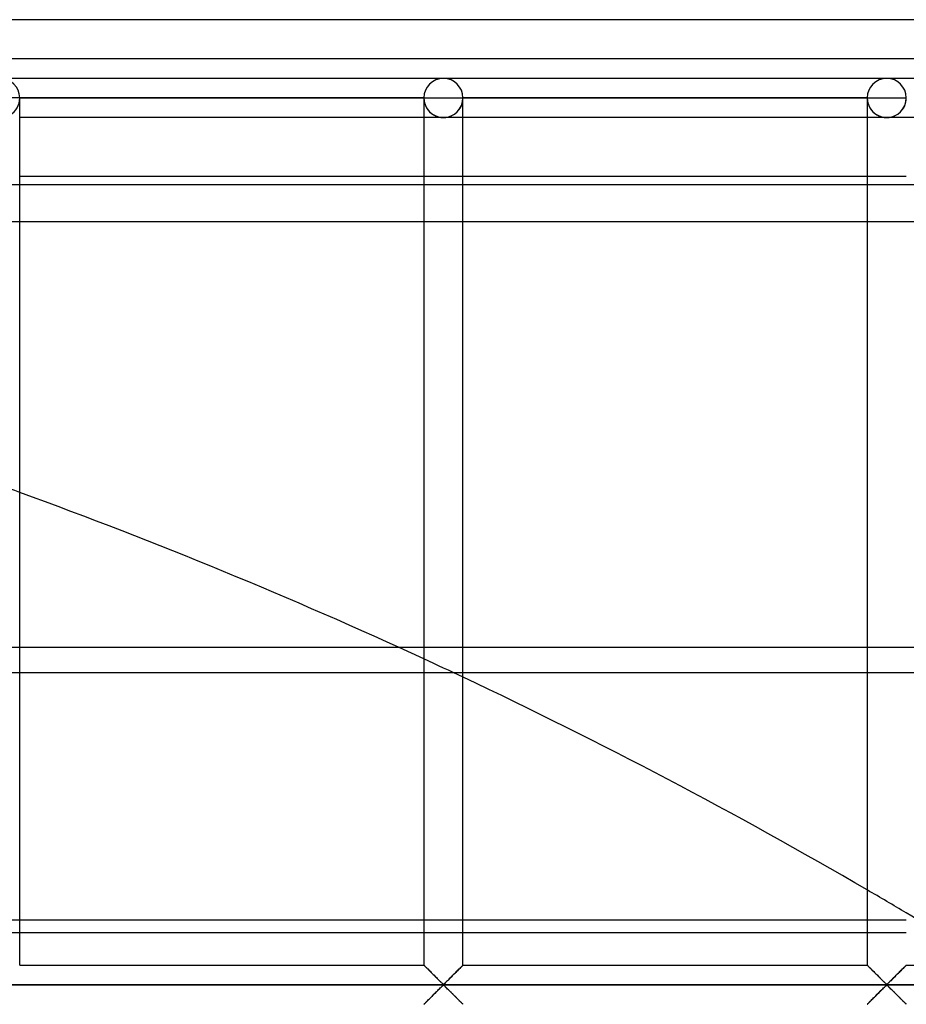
# Model space of a CAD drawing. Header units: millimetres. Extents: x -690 to 690, y -690 to 690.
# Tile 56 of 62: x 229 to 342, y 564 to 690. Entities that reach past the tile are written whole.
import ezdxf

# ---------------------------------------------------------------- set-up
doc = ezdxf.new("R2010")
doc.units = ezdxf.units.MM
doc.layers.add('MAIN-1', color=7, linetype='Continuous')
doc.layers.add('MAIN-2', color=7, linetype='Continuous')

msp = doc.modelspace()

# ---------------------------------------------------------------- linework, layer by layer
at = {"layer": 'MAIN-1'}
for p, q in [((690, 690), (-690, 690)), ((283.33, 682.5), (226.67, 682.5)), ((340, 682.5), (283.33, 682.5)), ((396.67, 682.5), (340, 682.5)), ((229.17, 680), (226.67, 680)), ((229.17, 569.17), (229.17, 680)), ((229.17, 680), (280.83, 680)), ((280.83, 680), (280.83, 569.17)), ((280.83, 680), (283.33, 680)), ((283.33, 680), (285.83, 680)), ((285.83, 569.17), (285.83, 680)), ((285.83, 680), (337.5, 680)), ((337.5, 680), (337.5, 569.17)), ((337.5, 680), (340, 680)), ((340, 680), (342.5, 680)), ((280.83, 677.5), (229.17, 677.5)), ((337.5, 677.5), (285.83, 677.5)), ((394.17, 677.5), (342.5, 677.5)), ((229.17, 670), (280.83, 670)), ((285.83, 670), (337.5, 670)), ((229.17, 606.56), (280.83, 606.56)), ((280.83, 574.9), (229.17, 574.9)), ((337.5, 574.9), (285.83, 574.9)), ((229.17, 573.36), (280.83, 573.36)), ((285.83, 573.36), (337.5, 573.36)), ((229.17, 569.17), (280.83, 569.17)), ((280.84, 569.16), (280.83, 569.17)), ((280.85, 569.15), (280.84, 569.16)), ((280.84, 569.16), (280.84, 569.16)), ((280.87, 569.13), (280.85, 569.15)), ((280.89, 569.11), (280.87, 569.13)), ((280.92, 569.09), (280.89, 569.11)), ((280.94, 569.06), (280.92, 569.09)), ((280.98, 569.02), (280.94, 569.06)), ((281.01, 568.99), (280.98, 569.02)), ((281.05, 568.95), (281.01, 568.99)), ((281.1, 568.9), (281.05, 568.95)), ((281.14, 568.86), (281.1, 568.9)), ((281.19, 568.81), (281.14, 568.86)), ((281.25, 568.75), (281.19, 568.81)), ((285.51, 568.85), (285.42, 568.76)), ((285.59, 568.93), (285.51, 568.85)), ((285.66, 569), (285.59, 568.93)), ((285.72, 569.06), (285.66, 569)), ((285.77, 569.11), (285.72, 569.06)), ((285.8, 569.14), (285.77, 569.11)), ((285.83, 569.16), (285.8, 569.14)), ((285.83, 569.17), (285.83, 569.16)), ((285.83, 569.17), (337.5, 569.17)), ((337.5, 569.16), (337.5, 569.17)), ((337.51, 569.16), (337.5, 569.16)), ((337.52, 569.15), (337.51, 569.16)), ((337.54, 569.13), (337.52, 569.15)), ((337.56, 569.11), (337.54, 569.13)), ((337.58, 569.09), (337.56, 569.11)), ((337.61, 569.06), (337.58, 569.09)), ((337.64, 569.02), (337.61, 569.06)), ((337.68, 568.99), (337.64, 569.02)), ((337.72, 568.95), (337.68, 568.99)), ((337.76, 568.9), (337.72, 568.95)), ((337.81, 568.86), (337.76, 568.9)), ((337.86, 568.81), (337.81, 568.86)), ((337.91, 568.75), (337.86, 568.81)), ((342.18, 568.85), (342.09, 568.76)), ((342.26, 568.93), (342.18, 568.85)), ((342.33, 569), (342.26, 568.93)), ((342.39, 569.06), (342.33, 569)), ((342.44, 569.11), (342.39, 569.06)), ((342.47, 569.14), (342.44, 569.11)), ((342.49, 569.16), (342.47, 569.14)), ((342.5, 569.17), (342.49, 569.16)), ((342.5, 569.17), (394.17, 569.17)), ((281.3, 568.7), (281.25, 568.75)), ((281.36, 568.64), (281.3, 568.7)), ((281.42, 568.58), (281.36, 568.64)), ((281.48, 568.52), (281.42, 568.58)), ((281.54, 568.46), (281.48, 568.52)), ((281.6, 568.4), (281.54, 568.46)), ((281.66, 568.34), (281.6, 568.4)), ((281.73, 568.27), (281.66, 568.34)), ((281.79, 568.21), (281.73, 568.27)), ((281.86, 568.14), (281.79, 568.21)), ((281.93, 568.08), (281.86, 568.14)), ((281.99, 568.01), (281.93, 568.08)), ((282.06, 567.94), (281.99, 568.01)), ((282.13, 567.87), (282.06, 567.94)), ((282.2, 567.8), (282.13, 567.87)), ((282.27, 567.73), (282.2, 567.8)), ((282.34, 567.66), (282.27, 567.73)), ((282.41, 567.6), (282.34, 567.66)), ((282.47, 567.53), (282.41, 567.6)), ((282.54, 567.46), (282.47, 567.53)), ((284.19, 567.52), (284.07, 567.41)), ((284.3, 567.64), (284.19, 567.52)), ((284.42, 567.76), (284.3, 567.64)), ((284.54, 567.88), (284.42, 567.76)), ((284.66, 568), (284.54, 567.88)), ((284.78, 568.12), (284.66, 568)), ((284.9, 568.23), (284.78, 568.12)), ((285.01, 568.35), (284.9, 568.23)), ((285.12, 568.45), (285.01, 568.35)), ((285.23, 568.56), (285.12, 568.45)), ((285.33, 568.66), (285.23, 568.56)), ((285.42, 568.76), (285.33, 568.66)), ((337.97, 568.7), (337.91, 568.75)), ((338.03, 568.64), (337.97, 568.7)), ((338.08, 568.58), (338.03, 568.64)), ((338.14, 568.52), (338.08, 568.58)), ((338.2, 568.46), (338.14, 568.52)), ((338.27, 568.4), (338.2, 568.46)), ((338.33, 568.34), (338.27, 568.4)), ((338.39, 568.27), (338.33, 568.34)), ((338.46, 568.21), (338.39, 568.27)), ((338.53, 568.14), (338.46, 568.21)), ((338.59, 568.08), (338.53, 568.14)), ((338.66, 568.01), (338.59, 568.08)), ((338.73, 567.94), (338.66, 568.01)), ((338.8, 567.87), (338.73, 567.94)), ((338.87, 567.8), (338.8, 567.87)), ((338.94, 567.73), (338.87, 567.8)), ((339.01, 567.66), (338.94, 567.73)), ((339.07, 567.6), (339.01, 567.66)), ((339.14, 567.53), (339.07, 567.6)), ((339.21, 567.46), (339.14, 567.53)), ((340.85, 567.52), (340.74, 567.41)), ((340.97, 567.64), (340.85, 567.52)), ((341.09, 567.76), (340.97, 567.64)), ((341.21, 567.88), (341.09, 567.76)), ((341.33, 568), (341.21, 567.88)), ((341.45, 568.12), (341.33, 568)), ((341.57, 568.23), (341.45, 568.12)), ((341.68, 568.35), (341.57, 568.23)), ((341.79, 568.45), (341.68, 568.35)), ((341.89, 568.56), (341.79, 568.45)), ((341.99, 568.66), (341.89, 568.56)), ((342.09, 568.76), (341.99, 568.66)), ((680, 566.67), (-680, 566.67)), ((282.61, 567.4), (282.54, 567.46)), ((282.67, 567.33), (282.61, 567.4)), ((282.74, 567.26), (282.67, 567.33)), ((282.8, 567.2), (282.74, 567.26)), ((282.87, 567.14), (282.8, 567.2)), ((282.82, 566.15), (282.93, 566.26)), ((282.93, 567.08), (282.87, 567.14)), ((282.99, 567.02), (282.93, 567.08)), ((282.93, 566.26), (283.03, 566.36)), ((283.04, 566.97), (282.99, 567.02)), ((283.03, 566.36), (283.13, 566.45)), ((283.1, 566.91), (283.04, 566.97)), ((283.15, 566.86), (283.1, 566.91)), ((283.13, 566.45), (283.22, 566.53)), ((283.21, 566.81), (283.15, 566.86)), ((283.26, 566.77), (283.21, 566.81)), ((283.22, 566.53), (283.33, 566.6)), ((283.33, 566.74), (283.26, 566.77)), ((283.45, 566.8), (283.33, 566.74)), ((283.33, 566.6), (283.41, 566.57)), ((283.41, 566.57), (283.46, 566.52)), ((283.54, 566.89), (283.45, 566.8)), ((283.46, 566.52), (283.51, 566.47)), ((283.51, 566.47), (283.57, 566.42)), ((283.64, 566.98), (283.54, 566.89)), ((283.57, 566.42), (283.62, 566.37)), ((283.62, 566.37), (283.68, 566.31)), ((283.74, 567.08), (283.64, 566.98)), ((283.68, 566.31), (283.74, 566.25)), ((283.84, 567.18), (283.74, 567.08)), ((283.74, 566.25), (283.8, 566.19)), ((283.96, 567.29), (283.84, 567.18)), ((284.07, 567.41), (283.96, 567.29)), ((339.27, 567.4), (339.21, 567.46)), ((339.34, 567.33), (339.27, 567.4)), ((339.41, 567.26), (339.34, 567.33)), ((339.47, 567.2), (339.41, 567.26)), ((339.53, 567.14), (339.47, 567.2)), ((339.49, 566.15), (339.6, 566.26)), ((339.59, 567.08), (339.53, 567.14)), ((339.65, 567.02), (339.59, 567.08)), ((339.6, 566.26), (339.7, 566.36)), ((339.71, 566.97), (339.65, 567.02)), ((339.7, 566.36), (339.79, 566.45)), ((339.77, 566.91), (339.71, 566.97)), ((339.82, 566.86), (339.77, 566.91)), ((339.79, 566.45), (339.89, 566.53)), ((339.87, 566.81), (339.82, 566.86)), ((339.93, 566.77), (339.87, 566.81)), ((339.89, 566.53), (340, 566.6)), ((340, 566.74), (339.93, 566.77)), ((340.11, 566.8), (340, 566.74)), ((340, 566.6), (340.07, 566.57)), ((340.07, 566.57), (340.13, 566.52)), ((340.21, 566.89), (340.11, 566.8)), ((340.13, 566.52), (340.18, 566.47)), ((340.18, 566.47), (340.23, 566.42)), ((340.3, 566.98), (340.21, 566.89)), ((340.23, 566.42), (340.29, 566.37)), ((340.29, 566.37), (340.35, 566.31)), ((340.4, 567.08), (340.3, 566.98)), ((340.35, 566.31), (340.41, 566.25)), ((340.51, 567.18), (340.4, 567.08)), ((340.41, 566.25), (340.47, 566.19)), ((340.62, 567.29), (340.51, 567.18)), ((340.74, 567.41), (340.62, 567.29)), ((281.66, 564.99), (281.77, 565.1)), ((281.77, 565.1), (281.88, 565.22)), ((281.88, 565.22), (282, 565.33)), ((282, 565.33), (282.12, 565.45)), ((282.12, 565.45), (282.24, 565.57)), ((282.24, 565.57), (282.36, 565.69)), ((282.36, 565.69), (282.48, 565.81)), ((282.48, 565.81), (282.6, 565.93)), ((282.6, 565.93), (282.71, 566.04)), ((282.71, 566.04), (282.82, 566.15)), ((283.8, 566.19), (283.86, 566.13)), ((283.86, 566.13), (283.93, 566.07)), ((283.93, 566.07), (283.99, 566)), ((283.99, 566), (284.06, 565.94)), ((284.06, 565.94), (284.12, 565.87)), ((284.12, 565.87), (284.19, 565.81)), ((284.19, 565.81), (284.26, 565.74)), ((284.26, 565.74), (284.33, 565.67)), ((284.33, 565.67), (284.4, 565.6)), ((284.4, 565.6), (284.47, 565.53)), ((284.47, 565.53), (284.53, 565.46)), ((284.53, 565.46), (284.6, 565.39)), ((284.6, 565.39), (284.67, 565.33)), ((284.67, 565.33), (284.74, 565.26)), ((284.74, 565.26), (284.81, 565.19)), ((284.81, 565.19), (284.87, 565.12)), ((284.87, 565.12), (284.94, 565.06)), ((284.94, 565.06), (285, 564.99)), ((285, 564.99), (285.07, 564.93)), ((338.32, 564.99), (338.43, 565.1)), ((338.43, 565.1), (338.55, 565.22)), ((338.55, 565.22), (338.67, 565.33)), ((338.67, 565.33), (338.79, 565.45)), ((338.79, 565.45), (338.91, 565.57)), ((338.91, 565.57), (339.03, 565.69)), ((339.03, 565.69), (339.15, 565.81)), ((339.15, 565.81), (339.26, 565.93)), ((339.26, 565.93), (339.38, 566.04)), ((339.38, 566.04), (339.49, 566.15)), ((340.47, 566.19), (340.53, 566.13)), ((340.53, 566.13), (340.59, 566.07)), ((340.59, 566.07), (340.66, 566)), ((340.66, 566), (340.73, 565.94)), ((340.73, 565.94), (340.79, 565.87)), ((340.79, 565.87), (340.86, 565.81)), ((340.86, 565.81), (340.93, 565.74)), ((340.93, 565.74), (340.99, 565.67)), ((340.99, 565.67), (341.06, 565.6)), ((341.06, 565.6), (341.13, 565.53)), ((341.13, 565.53), (341.2, 565.46)), ((341.2, 565.46), (341.27, 565.39)), ((341.27, 565.39), (341.34, 565.33)), ((341.34, 565.33), (341.41, 565.26)), ((341.41, 565.26), (341.47, 565.19)), ((341.47, 565.19), (341.54, 565.12)), ((341.54, 565.12), (341.61, 565.06)), ((341.61, 565.06), (341.67, 564.99)), ((341.67, 564.99), (341.73, 564.93)), ((280.83, 564.17), (280.84, 564.17)), ((280.84, 564.17), (280.86, 564.19)), ((280.86, 564.19), (280.9, 564.23)), ((280.9, 564.23), (280.94, 564.28)), ((280.94, 564.28), (281, 564.33)), ((281, 564.33), (281.07, 564.41)), ((281.07, 564.41), (281.15, 564.49)), ((281.15, 564.49), (281.24, 564.58)), ((281.24, 564.58), (281.34, 564.67)), ((281.34, 564.67), (281.44, 564.77)), ((281.44, 564.77), (281.55, 564.88)), ((281.55, 564.88), (281.66, 564.99)), ((285.07, 564.93), (285.13, 564.87)), ((285.13, 564.87), (285.19, 564.81)), ((285.19, 564.81), (285.25, 564.75)), ((285.25, 564.75), (285.31, 564.69)), ((285.31, 564.69), (285.36, 564.63)), ((285.36, 564.63), (285.42, 564.58)), ((285.42, 564.58), (285.47, 564.53)), ((285.47, 564.53), (285.52, 564.48)), ((285.52, 564.48), (285.57, 564.43)), ((285.57, 564.43), (285.61, 564.39)), ((285.61, 564.39), (285.65, 564.35)), ((285.65, 564.35), (285.69, 564.31)), ((285.69, 564.31), (285.72, 564.28)), ((285.72, 564.28), (285.75, 564.25)), ((285.75, 564.25), (285.78, 564.22)), ((285.78, 564.22), (285.8, 564.2)), ((285.8, 564.2), (285.81, 564.19)), ((285.81, 564.19), (285.82, 564.18)), ((285.82, 564.18), (285.83, 564.17)), ((285.83, 564.17), (285.83, 564.17)), ((337.5, 564.17), (337.51, 564.17)), ((337.51, 564.17), (337.53, 564.19)), ((337.53, 564.19), (337.56, 564.23)), ((337.56, 564.23), (337.61, 564.28)), ((337.61, 564.28), (337.67, 564.33)), ((337.67, 564.33), (337.74, 564.41)), ((337.74, 564.41), (337.82, 564.49)), ((337.82, 564.49), (337.91, 564.58)), ((337.91, 564.58), (338.01, 564.67)), ((338.01, 564.67), (338.11, 564.77)), ((338.11, 564.77), (338.21, 564.88)), ((338.21, 564.88), (338.32, 564.99)), ((341.73, 564.93), (341.8, 564.87)), ((341.8, 564.87), (341.86, 564.81)), ((341.86, 564.81), (341.92, 564.75)), ((341.92, 564.75), (341.97, 564.69)), ((341.97, 564.69), (342.03, 564.63)), ((342.03, 564.63), (342.09, 564.58)), ((342.09, 564.58), (342.14, 564.53)), ((342.14, 564.53), (342.19, 564.48)), ((342.19, 564.48), (342.24, 564.43)), ((342.24, 564.43), (342.28, 564.39)), ((342.28, 564.39), (342.32, 564.35)), ((342.32, 564.35), (342.36, 564.31)), ((342.36, 564.31), (342.39, 564.28)), ((342.39, 564.28), (342.42, 564.25)), ((342.42, 564.25), (342.44, 564.22)), ((342.44, 564.22), (342.46, 564.2)), ((342.46, 564.2), (342.48, 564.19)), ((342.48, 564.19), (342.49, 564.18)), ((342.49, 564.18), (342.5, 564.17)), ((342.5, 564.17), (342.5, 564.17))]:
    msp.add_line(p, q, dxfattribs=at)
for centre, radius, start, end in [((226.67, 680), 2.5, 0, 180), ((283.33, 680), 2.5, 0, 180), ((340, 680), 2.5, 0, 180), ((0, 0), 670, 65.2187, 69.99888), ((0, 0), 670, 59.75274, 64.74704), ((0, 0), 670, 58.15762, 59.25673)]:
    msp.add_arc(centre, radius, start, end, dxfattribs=at)
at = {"layer": 'MAIN-2'}
for p, q in [((685, 685), (-685, 685)), ((229.17, 680), (229.17, 680)), ((229.17, 680), (229.17, 680)), ((229.17, 680), (280.83, 680)), ((280.83, 680), (229.17, 680)), ((229.17, 680), (229.17, 680)), ((280.83, 680), (229.17, 680)), ((280.83, 680), (280.83, 680)), ((280.83, 680), (280.83, 680)), ((280.83, 680), (280.83, 680)), ((285.83, 680), (285.83, 680)), ((285.83, 680), (285.83, 680)), ((285.83, 680), (337.5, 680)), ((337.5, 680), (285.83, 680)), ((285.83, 680), (285.83, 680)), ((337.5, 680), (285.83, 680)), ((337.5, 680), (337.5, 680)), ((337.5, 680), (337.5, 680)), ((337.5, 680), (337.5, 680)), ((283.33, 677.5), (280.83, 677.5)), ((285.83, 677.5), (283.33, 677.5)), ((340, 677.5), (337.5, 677.5)), ((342.5, 677.5), (340, 677.5)), ((280.83, 670), (285.83, 670)), ((337.5, 670), (342.5, 670)), ((37.98, 668.92), (667.5, 668.92)), ((667.5, 664.17), (88.21, 664.17)), ((667.5, 609.77), (-667.5, 609.77)), ((224.17, 606.56), (229.17, 606.56)), ((280.83, 606.56), (667.5, 606.56)), ((229.17, 574.9), (224.17, 574.9)), ((285.83, 574.9), (280.83, 574.9)), ((342.5, 574.9), (337.5, 574.9)), ((224.17, 573.36), (229.17, 573.36)), ((280.83, 573.36), (285.83, 573.36)), ((337.5, 573.36), (342.5, 573.36)), ((280.83, 569.17), (280.84, 569.16)), ((280.84, 569.16), (280.85, 569.15)), ((280.85, 569.15), (280.87, 569.13)), ((280.87, 569.13), (280.91, 569.1)), ((280.91, 569.1), (280.94, 569.06)), ((280.94, 569.06), (280.99, 569.01)), ((280.99, 569.01), (281.05, 568.95)), ((281.05, 568.95), (281.11, 568.89)), ((281.11, 568.89), (281.18, 568.83)), ((281.18, 568.83), (281.25, 568.75)), ((285.42, 568.75), (285.49, 568.83)), ((285.49, 568.83), (285.56, 568.89)), ((285.56, 568.89), (285.62, 568.95)), ((285.62, 568.95), (285.67, 569.01)), ((285.67, 569.01), (285.72, 569.06)), ((285.72, 569.06), (285.76, 569.1)), ((285.76, 569.1), (285.79, 569.13)), ((285.79, 569.13), (285.81, 569.15)), ((285.81, 569.15), (285.83, 569.16)), ((285.83, 569.16), (285.83, 569.17)), ((337.5, 569.17), (337.51, 569.16)), ((337.51, 569.16), (337.52, 569.15)), ((337.52, 569.15), (337.54, 569.13)), ((337.54, 569.13), (337.57, 569.1)), ((337.57, 569.1), (337.61, 569.06)), ((337.61, 569.06), (337.66, 569.01)), ((337.66, 569.01), (337.71, 568.95)), ((337.71, 568.95), (337.77, 568.89)), ((337.77, 568.89), (337.84, 568.83)), ((337.84, 568.83), (337.92, 568.75)), ((342.08, 568.75), (342.16, 568.83)), ((342.16, 568.83), (342.23, 568.89)), ((342.23, 568.89), (342.29, 568.95)), ((342.29, 568.95), (342.34, 569.01)), ((342.34, 569.01), (342.39, 569.06)), ((342.39, 569.06), (342.43, 569.1)), ((342.43, 569.1), (342.46, 569.13)), ((342.46, 569.13), (342.48, 569.15)), ((342.48, 569.15), (342.49, 569.16)), ((342.49, 569.16), (342.5, 569.17)), ((281.25, 568.75), (281.33, 568.68)), ((281.33, 568.68), (281.41, 568.59)), ((281.41, 568.59), (281.49, 568.51)), ((281.49, 568.51), (281.58, 568.42)), ((281.58, 568.42), (281.67, 568.34)), ((281.67, 568.34), (281.76, 568.25)), ((281.76, 568.25), (281.85, 568.15)), ((281.85, 568.15), (281.94, 568.06)), ((281.94, 568.06), (282.04, 567.96)), ((282.04, 567.96), (282.14, 567.87)), ((282.14, 567.87), (282.23, 567.77)), ((282.23, 567.77), (282.33, 567.67)), ((282.33, 567.67), (282.43, 567.58)), ((282.43, 567.58), (282.52, 567.48)), ((284.15, 567.48), (284.24, 567.58)), ((284.24, 567.58), (284.34, 567.67)), ((284.34, 567.67), (284.43, 567.77)), ((284.43, 567.77), (284.53, 567.87)), ((284.53, 567.87), (284.63, 567.96)), ((284.63, 567.96), (284.72, 568.06)), ((284.72, 568.06), (284.82, 568.15)), ((284.82, 568.15), (284.91, 568.25)), ((284.91, 568.25), (285, 568.34)), ((285, 568.34), (285.09, 568.42)), ((285.09, 568.42), (285.18, 568.51)), ((285.18, 568.51), (285.26, 568.59)), ((285.26, 568.59), (285.34, 568.68)), ((285.34, 568.68), (285.42, 568.75)), ((337.92, 568.75), (337.99, 568.68)), ((337.99, 568.68), (338.07, 568.59)), ((338.07, 568.59), (338.16, 568.51)), ((338.16, 568.51), (338.24, 568.42)), ((338.24, 568.42), (338.33, 568.34)), ((338.33, 568.34), (338.42, 568.25)), ((338.42, 568.25), (338.52, 568.15)), ((338.52, 568.15), (338.61, 568.06)), ((338.61, 568.06), (338.71, 567.96)), ((338.71, 567.96), (338.8, 567.87)), ((338.8, 567.87), (338.9, 567.77)), ((338.9, 567.77), (339, 567.67)), ((339, 567.67), (339.09, 567.58)), ((339.09, 567.58), (339.19, 567.48)), ((340.81, 567.48), (340.91, 567.58)), ((340.91, 567.58), (341, 567.67)), ((341, 567.67), (341.1, 567.77)), ((341.1, 567.77), (341.2, 567.87)), ((341.2, 567.87), (341.29, 567.96)), ((341.29, 567.96), (341.39, 568.06)), ((341.39, 568.06), (341.48, 568.15)), ((341.48, 568.15), (341.58, 568.25)), ((341.58, 568.25), (341.67, 568.34)), ((341.67, 568.34), (341.76, 568.42)), ((341.76, 568.42), (341.84, 568.51)), ((341.84, 568.51), (341.93, 568.59)), ((341.93, 568.59), (342.01, 568.68)), ((342.01, 568.68), (342.08, 568.75)), ((-677.5, 566.67), (677.5, 566.67)), ((282.52, 567.48), (282.61, 567.39)), ((282.61, 567.39), (282.71, 567.3)), ((282.71, 567.3), (282.8, 567.21)), ((282.8, 567.21), (282.88, 567.12)), ((282.88, 567.12), (282.97, 567.04)), ((282.97, 566.29), (282.88, 566.21)), ((282.97, 567.04), (283.05, 566.96)), ((283.05, 566.37), (282.97, 566.29)), ((283.05, 566.96), (283.13, 566.89)), ((283.13, 566.45), (283.05, 566.37)), ((283.13, 566.89), (283.2, 566.82)), ((283.2, 566.52), (283.13, 566.45)), ((283.2, 566.82), (283.28, 566.76)), ((283.28, 566.58), (283.2, 566.52)), ((283.28, 566.76), (283.39, 566.76)), ((283.39, 566.58), (283.28, 566.58)), ((283.39, 566.76), (283.47, 566.82)), ((283.47, 566.52), (283.39, 566.58)), ((283.47, 566.82), (283.54, 566.89)), ((283.54, 566.45), (283.47, 566.52)), ((283.54, 566.89), (283.62, 566.96)), ((283.62, 566.37), (283.54, 566.45)), ((283.62, 566.96), (283.7, 567.04)), ((283.7, 566.29), (283.62, 566.37)), ((283.7, 567.04), (283.78, 567.12)), ((283.78, 566.21), (283.7, 566.29)), ((283.78, 567.12), (283.87, 567.21)), ((283.87, 567.21), (283.96, 567.3)), ((283.96, 567.3), (284.05, 567.39)), ((284.05, 567.39), (284.15, 567.48)), ((339.19, 567.48), (339.28, 567.39)), ((339.28, 567.39), (339.37, 567.3)), ((339.37, 567.3), (339.46, 567.21)), ((339.46, 567.21), (339.55, 567.12)), ((339.55, 567.12), (339.63, 567.04)), ((339.63, 566.29), (339.55, 566.21)), ((339.63, 567.04), (339.71, 566.96)), ((339.71, 566.37), (339.63, 566.29)), ((339.71, 566.96), (339.79, 566.89)), ((339.79, 566.45), (339.71, 566.37)), ((339.79, 566.89), (339.87, 566.82)), ((339.87, 566.52), (339.79, 566.45)), ((339.87, 566.82), (339.94, 566.76)), ((339.94, 566.58), (339.87, 566.52)), ((339.94, 566.76), (340.06, 566.76)), ((340.06, 566.58), (339.94, 566.58)), ((340.06, 566.76), (340.13, 566.82)), ((340.13, 566.52), (340.06, 566.58)), ((340.13, 566.82), (340.21, 566.89)), ((340.21, 566.45), (340.13, 566.52)), ((340.21, 566.89), (340.29, 566.96)), ((340.29, 566.37), (340.21, 566.45)), ((340.29, 566.96), (340.37, 567.04)), ((340.37, 566.29), (340.29, 566.37)), ((340.37, 567.04), (340.45, 567.12)), ((340.45, 566.21), (340.37, 566.29)), ((340.45, 567.12), (340.54, 567.21)), ((340.54, 567.21), (340.63, 567.3)), ((340.63, 567.3), (340.72, 567.39)), ((340.72, 567.39), (340.81, 567.48)), ((281.67, 565), (281.58, 564.91)), ((281.76, 565.09), (281.67, 565)), ((281.85, 565.18), (281.76, 565.09)), ((281.94, 565.28), (281.85, 565.18)), ((282.04, 565.37), (281.94, 565.28)), ((282.14, 565.47), (282.04, 565.37)), ((282.23, 565.56), (282.14, 565.47)), ((282.33, 565.66), (282.23, 565.56)), ((282.43, 565.76), (282.33, 565.66)), ((282.52, 565.85), (282.43, 565.76)), ((282.61, 565.94), (282.52, 565.85)), ((282.71, 566.03), (282.61, 565.94)), ((282.8, 566.12), (282.71, 566.03)), ((282.88, 566.21), (282.8, 566.12)), ((283.87, 566.12), (283.78, 566.21)), ((283.96, 566.03), (283.87, 566.12)), ((284.05, 565.94), (283.96, 566.03)), ((284.15, 565.85), (284.05, 565.94)), ((284.24, 565.76), (284.15, 565.85)), ((284.34, 565.66), (284.24, 565.76)), ((284.43, 565.56), (284.34, 565.66)), ((284.53, 565.47), (284.43, 565.56)), ((284.63, 565.37), (284.53, 565.47)), ((284.72, 565.28), (284.63, 565.37)), ((284.82, 565.18), (284.72, 565.28)), ((284.91, 565.09), (284.82, 565.18)), ((285, 565), (284.91, 565.09)), ((285.09, 564.91), (285, 565)), ((338.33, 565), (338.24, 564.91)), ((338.42, 565.09), (338.33, 565)), ((338.52, 565.18), (338.42, 565.09)), ((338.61, 565.28), (338.52, 565.18)), ((338.71, 565.37), (338.61, 565.28)), ((338.8, 565.47), (338.71, 565.37)), ((338.9, 565.56), (338.8, 565.47)), ((339, 565.66), (338.9, 565.56)), ((339.09, 565.76), (339, 565.66)), ((339.19, 565.85), (339.09, 565.76)), ((339.28, 565.94), (339.19, 565.85)), ((339.37, 566.03), (339.28, 565.94)), ((339.46, 566.12), (339.37, 566.03)), ((339.55, 566.21), (339.46, 566.12)), ((340.54, 566.12), (340.45, 566.21)), ((340.63, 566.03), (340.54, 566.12)), ((340.72, 565.94), (340.63, 566.03)), ((340.81, 565.85), (340.72, 565.94)), ((340.91, 565.76), (340.81, 565.85)), ((341, 565.66), (340.91, 565.76)), ((341.1, 565.56), (341, 565.66)), ((341.2, 565.47), (341.1, 565.56)), ((341.29, 565.37), (341.2, 565.47)), ((341.39, 565.28), (341.29, 565.37)), ((341.48, 565.18), (341.39, 565.28)), ((341.58, 565.09), (341.48, 565.18)), ((341.67, 565), (341.58, 565.09)), ((341.76, 564.91), (341.67, 565)), ((280.84, 564.17), (280.83, 564.17)), ((280.85, 564.18), (280.84, 564.17)), ((280.87, 564.21), (280.85, 564.18)), ((280.91, 564.24), (280.87, 564.21)), ((280.94, 564.28), (280.91, 564.24)), ((280.99, 564.32), (280.94, 564.28)), ((281.05, 564.38), (280.99, 564.32)), ((281.11, 564.44), (281.05, 564.38)), ((281.18, 564.51), (281.11, 564.44)), ((281.25, 564.58), (281.18, 564.51)), ((281.33, 564.66), (281.25, 564.58)), ((281.41, 564.74), (281.33, 564.66)), ((281.49, 564.82), (281.41, 564.74)), ((281.58, 564.91), (281.49, 564.82)), ((285.18, 564.82), (285.09, 564.91)), ((285.26, 564.74), (285.18, 564.82)), ((285.34, 564.66), (285.26, 564.74)), ((285.42, 564.58), (285.34, 564.66)), ((285.49, 564.51), (285.42, 564.58)), ((285.56, 564.44), (285.49, 564.51)), ((285.62, 564.38), (285.56, 564.44)), ((285.67, 564.32), (285.62, 564.38)), ((285.72, 564.28), (285.67, 564.32)), ((285.76, 564.24), (285.72, 564.28)), ((285.79, 564.21), (285.76, 564.24)), ((285.81, 564.18), (285.79, 564.21)), ((285.83, 564.17), (285.81, 564.18)), ((285.83, 564.17), (285.83, 564.17)), ((337.51, 564.17), (337.5, 564.17)), ((337.52, 564.18), (337.51, 564.17)), ((337.54, 564.21), (337.52, 564.18)), ((337.57, 564.24), (337.54, 564.21)), ((337.61, 564.28), (337.57, 564.24)), ((337.66, 564.32), (337.61, 564.28)), ((337.71, 564.38), (337.66, 564.32)), ((337.77, 564.44), (337.71, 564.38)), ((337.84, 564.51), (337.77, 564.44)), ((337.92, 564.58), (337.84, 564.51)), ((337.99, 564.66), (337.92, 564.58)), ((338.07, 564.74), (337.99, 564.66)), ((338.16, 564.82), (338.07, 564.74)), ((338.24, 564.91), (338.16, 564.82)), ((341.84, 564.82), (341.76, 564.91)), ((341.93, 564.74), (341.84, 564.82)), ((342.01, 564.66), (341.93, 564.74)), ((342.08, 564.58), (342.01, 564.66)), ((342.16, 564.51), (342.08, 564.58)), ((342.23, 564.44), (342.16, 564.51)), ((342.29, 564.38), (342.23, 564.44)), ((342.34, 564.32), (342.29, 564.38)), ((342.39, 564.28), (342.34, 564.32)), ((342.43, 564.24), (342.39, 564.28)), ((342.46, 564.21), (342.43, 564.24)), ((342.48, 564.18), (342.46, 564.21)), ((342.49, 564.17), (342.48, 564.18)), ((342.5, 564.17), (342.49, 564.17))]:
    msp.add_line(p, q, dxfattribs=at)
for start, end in [(69.99888, 70.45307), (64.74704, 65.2187), (59.25673, 59.75274)]:
    msp.add_arc((0, 0), 670, start, end, dxfattribs=at)
for centre, major_axis, start_param, end_param in [((283.33, 680), (0, -2.5), 3.141593, 4.712389), ((283.33, 680), (0, 2.5), -1.570796, 0), ((340, 680), (0, -2.5), 3.141593, 4.712389), ((340, 680), (0, 2.5), -1.570796, 0), ((226.67, 680), (-2.5, 0), 0, 3.141593), ((283.33, 680), (-2.5, 0), 0, 3.141593), ((283.33, 680), (0, -2.5), -1.570796, 0), ((283.33, 680), (0, 2.5), 3.141593, 4.712389), ((340, 680), (-2.5, 0), 0, 3.141593), ((340, 680), (0, -2.5), -1.570796, 0), ((340, 680), (0, 2.5), 3.141593, 4.712389)]:
    msp.add_ellipse(centre, major_axis=major_axis, ratio=1, start_param=start_param, end_param=end_param, dxfattribs=at)

doc.saveas('drawing.dxf')
